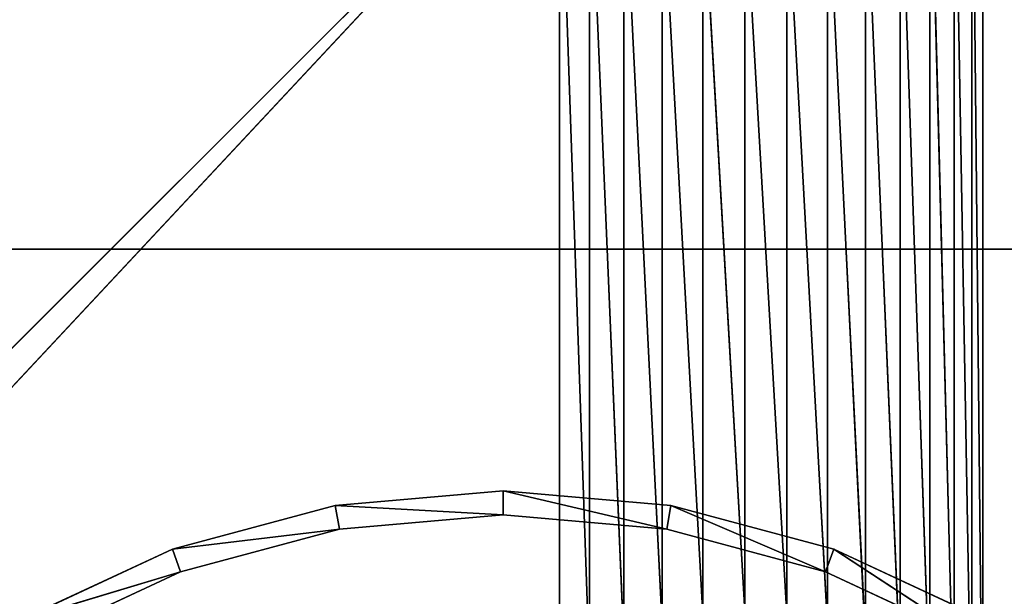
# Model space of a CAD drawing. Extents: x 226 to 378, y -30 to 313.
# Tile 236 of 256: x 284 to 294, y 270 to 276. Entities that reach past the tile are written whole.
import ezdxf

# ---------------------------------------------------------------- set-up
doc = ezdxf.new("R2010")
doc.units = 0
doc.header["$LTSCALE"] = 25.4
doc.layers.get('0').update_dxf_attribs({"color": 13, "linetype": 'CONTINUOUS'})
for name, color, linetype in [('_NCL1_37', 2, 'CONTINUOUS'), ('_NCL1_38', 250, 'CONTINUOUS'), ('_NCL1_62', 7, 'CONTINUOUS'), ('_NCL1_64', 250, 'CONTINUOUS')]:
    doc.layers.add(name, color=color, linetype=linetype)

# ---------------------------------------------------------------- blocks, each defined once
blk = doc.blocks.new('EWON_2005CD_4005CD_COSY141')
at = {"layer": '_NCL1_37', "color": 0}
for p, q in [((76.2, 39.37, 27.864), (101.6, 39.37, 27.94)), ((101.6, 39.37, 27.864), (76.2, 39.37, 27.864)), ((76.2, 39.37, 27.864), (101.6, 39.37, 27.94)), ((76.2, 39.37, 27.94), (101.6, 39.37, 27.94)), ((101.6, 39.37, 27.864), (76.2, 39.37, 27.864)), ((76.2, 39.37, 27.94), (101.6, 39.37, 27.94))]:
    blk.add_line(p, q, dxfattribs=at)
at = {"layer": '_NCL1_38', "color": 0}
for p, q in [((85.512, 42.761, 27.864), (83.947, 43.491, 27.864)), ((83.947, 43.491, 27.838), (85.512, 42.761, 27.864)), ((83.947, 43.491, 27.838), (85.512, 42.761, 27.864)), ((83.947, 43.491, 27.838), (85.512, 42.761, 27.838)), ((83.947, 43.491, 27.838), (85.512, 42.761, 27.838)), ((83.947, 43.491, 27.838), (85.425, 42.523, 27.838)), ((83.947, 43.491, 27.838), (85.425, 42.523, 27.838)), ((85.512, 42.761, 27.864), (83.947, 43.491, 27.864)), ((85.425, 42.523, 27.864), (83.947, 43.491, 27.864)), ((85.425, 42.523, 27.864), (83.947, 43.491, 27.864)), ((93.853, 43.491, 27.864), (92.288, 42.761, 27.864)), ((92.288, 42.761, 27.838), (93.853, 43.491, 27.864)), ((92.288, 42.761, 27.838), (93.853, 43.491, 27.864)), ((92.288, 42.761, 27.838), (93.853, 43.491, 27.838)), ((92.288, 42.761, 27.838), (93.853, 43.491, 27.838)), ((93.853, 43.491, 27.864), (92.288, 42.761, 27.864)), ((85.425, 42.523, 27.838), (83.82, 43.271, 27.838)), ((83.82, 43.271, 27.838), (85.425, 42.523, 27.864)), ((83.82, 43.271, 27.838), (85.425, 42.523, 27.864)), ((83.82, 43.271, 27.864), (85.425, 42.523, 27.864)), ((85.425, 42.523, 27.838), (83.82, 43.271, 27.838)), ((83.82, 43.271, 27.864), (85.425, 42.523, 27.864)), ((93.98, 43.271, 27.838), (92.288, 42.761, 27.838)), ((93.98, 43.271, 27.838), (92.288, 42.761, 27.838)), ((92.288, 42.761, 27.864), (93.98, 43.271, 27.864)), ((92.288, 42.761, 27.864), (93.98, 43.271, 27.864)), ((93.98, 43.271, 27.838), (92.375, 42.523, 27.838)), ((92.375, 42.523, 27.838), (93.98, 43.271, 27.864)), ((92.375, 42.523, 27.838), (93.98, 43.271, 27.864)), ((92.375, 42.523, 27.864), (93.98, 43.271, 27.864)), ((93.98, 43.271, 27.838), (92.375, 42.523, 27.838)), ((92.375, 42.523, 27.864), (93.98, 43.271, 27.864)), ((85.425, 42.523, 27.838), (85.512, 42.761, 27.838)), ((85.425, 42.523, 27.838), (85.512, 42.761, 27.838)), ((85.512, 42.761, 27.864), (85.425, 42.523, 27.864)), ((85.512, 42.761, 27.864), (85.425, 42.523, 27.864)), ((87.18, 42.314, 27.864), (85.512, 42.761, 27.864)), ((85.512, 42.761, 27.864), (85.512, 42.761, 27.838)), ((85.512, 42.761, 27.838), (87.18, 42.314, 27.864)), ((85.512, 42.761, 27.864), (85.512, 42.761, 27.838)), ((85.512, 42.761, 27.838), (87.18, 42.314, 27.864)), ((85.512, 42.761, 27.838), (87.18, 42.314, 27.838)), ((85.512, 42.761, 27.838), (87.18, 42.314, 27.838)), ((85.512, 42.761, 27.838), (87.136, 42.064, 27.838)), ((85.512, 42.761, 27.838), (87.136, 42.064, 27.838)), ((87.18, 42.314, 27.864), (85.512, 42.761, 27.864)), ((87.136, 42.064, 27.864), (85.512, 42.761, 27.864)), ((87.136, 42.064, 27.864), (85.512, 42.761, 27.864)), ((92.288, 42.761, 27.864), (90.62, 42.314, 27.864)), ((90.62, 42.314, 27.838), (92.288, 42.761, 27.864)), ((90.62, 42.314, 27.838), (92.288, 42.761, 27.864)), ((90.62, 42.314, 27.838), (92.288, 42.761, 27.838)), ((90.62, 42.314, 27.838), (92.288, 42.761, 27.838)), ((92.288, 42.761, 27.864), (90.62, 42.314, 27.864)), ((92.288, 42.761, 27.864), (92.288, 42.761, 27.838)), ((92.288, 42.761, 27.864), (92.288, 42.761, 27.838)), ((92.288, 42.761, 27.838), (92.375, 42.523, 27.838)), ((92.288, 42.761, 27.838), (92.375, 42.523, 27.838)), ((92.375, 42.523, 27.864), (92.288, 42.761, 27.864)), ((92.375, 42.523, 27.864), (92.288, 42.761, 27.864)), ((87.136, 42.064, 27.838), (85.425, 42.523, 27.838)), ((85.425, 42.523, 27.838), (87.136, 42.064, 27.864)), ((85.425, 42.523, 27.864), (85.425, 42.523, 27.838)), ((85.425, 42.523, 27.838), (87.136, 42.064, 27.864)), ((85.425, 42.523, 27.864), (85.425, 42.523, 27.838)), ((85.425, 42.523, 27.864), (87.136, 42.064, 27.864)), ((87.136, 42.064, 27.838), (85.425, 42.523, 27.838)), ((85.425, 42.523, 27.864), (87.136, 42.064, 27.864)), ((92.375, 42.523, 27.838), (90.62, 42.314, 27.838)), ((92.375, 42.523, 27.838), (90.62, 42.314, 27.838)), ((90.62, 42.314, 27.864), (92.375, 42.523, 27.864)), ((90.62, 42.314, 27.864), (92.375, 42.523, 27.864)), ((92.375, 42.523, 27.838), (90.664, 42.064, 27.838)), ((90.664, 42.064, 27.838), (92.375, 42.523, 27.864)), ((90.664, 42.064, 27.838), (92.375, 42.523, 27.864)), ((90.664, 42.064, 27.864), (92.375, 42.523, 27.864)), ((92.375, 42.523, 27.838), (90.664, 42.064, 27.838)), ((90.664, 42.064, 27.864), (92.375, 42.523, 27.864)), ((92.375, 42.523, 27.864), (92.375, 42.523, 27.838)), ((92.375, 42.523, 27.864), (92.375, 42.523, 27.838)), ((87.18, 42.314, 27.838), (87.136, 42.064, 27.838)), ((87.18, 42.314, 27.838), (87.136, 42.064, 27.838)), ((87.136, 42.064, 27.864), (87.18, 42.314, 27.864)), ((87.136, 42.064, 27.864), (87.18, 42.314, 27.864)), ((88.9, 42.164, 27.864), (87.18, 42.314, 27.864)), ((87.18, 42.314, 27.864), (87.18, 42.314, 27.838)), ((87.18, 42.314, 27.838), (88.9, 42.164, 27.864)), ((87.18, 42.314, 27.864), (87.18, 42.314, 27.838)), ((87.18, 42.314, 27.838), (88.9, 42.164, 27.864)), ((87.18, 42.314, 27.838), (88.9, 42.164, 27.838)), ((88.9, 41.91, 27.838), (87.18, 42.314, 27.838)), ((87.18, 42.314, 27.838), (88.9, 42.164, 27.838)), ((88.9, 41.91, 27.838), (87.18, 42.314, 27.838)), ((87.18, 42.314, 27.864), (88.9, 41.91, 27.864)), ((88.9, 42.164, 27.864), (87.18, 42.314, 27.864)), ((87.18, 42.314, 27.864), (88.9, 41.91, 27.864)), ((90.62, 42.314, 27.864), (88.9, 42.164, 27.864)), ((88.9, 42.164, 27.838), (90.62, 42.314, 27.864)), ((88.9, 42.164, 27.838), (90.62, 42.314, 27.864)), ((88.9, 42.164, 27.838), (90.62, 42.314, 27.838)), ((88.9, 42.164, 27.838), (90.62, 42.314, 27.838)), ((90.62, 42.314, 27.864), (88.9, 42.164, 27.864)), ((90.62, 42.314, 27.864), (90.62, 42.314, 27.838)), ((90.62, 42.314, 27.864), (90.62, 42.314, 27.838)), ((90.62, 42.314, 27.838), (90.664, 42.064, 27.838)), ((90.62, 42.314, 27.838), (90.664, 42.064, 27.838)), ((90.664, 42.064, 27.864), (90.62, 42.314, 27.864)), ((90.664, 42.064, 27.864), (90.62, 42.314, 27.864)), ((88.9, 42.164, 27.864), (88.9, 42.164, 27.838)), ((88.9, 42.164, 27.864), (88.9, 42.164, 27.838)), ((88.9, 42.164, 27.838), (88.9, 41.91, 27.838)), ((90.664, 42.064, 27.838), (88.9, 42.164, 27.838)), ((90.664, 42.064, 27.838), (88.9, 42.164, 27.838)), ((88.9, 42.164, 27.838), (88.9, 41.91, 27.838)), ((88.9, 41.91, 27.864), (88.9, 42.164, 27.864)), ((88.9, 42.164, 27.864), (90.664, 42.064, 27.864)), ((88.9, 42.164, 27.864), (90.664, 42.064, 27.864)), ((88.9, 41.91, 27.864), (88.9, 42.164, 27.864)), ((88.9, 41.91, 27.838), (87.136, 42.064, 27.838)), ((87.136, 42.064, 27.838), (88.9, 41.91, 27.864)), ((87.136, 42.064, 27.864), (87.136, 42.064, 27.838)), ((87.136, 42.064, 27.838), (88.9, 41.91, 27.864)), ((87.136, 42.064, 27.864), (87.136, 42.064, 27.838)), ((87.136, 42.064, 27.864), (88.9, 41.91, 27.864)), ((88.9, 41.91, 27.838), (87.136, 42.064, 27.838)), ((87.136, 42.064, 27.864), (88.9, 41.91, 27.864)), ((90.664, 42.064, 27.838), (88.9, 41.91, 27.838)), ((88.9, 41.91, 27.838), (90.664, 42.064, 27.864)), ((88.9, 41.91, 27.838), (90.664, 42.064, 27.864)), ((88.9, 41.91, 27.864), (90.664, 42.064, 27.864)), ((90.664, 42.064, 27.838), (88.9, 41.91, 27.838)), ((88.9, 41.91, 27.864), (90.664, 42.064, 27.864)), ((90.664, 42.064, 27.864), (90.664, 42.064, 27.838)), ((90.664, 42.064, 27.864), (90.664, 42.064, 27.838)), ((88.9, 41.91, 27.864), (88.9, 41.91, 27.838)), ((88.9, 41.91, 27.864), (88.9, 41.91, 27.838))]:
    blk.add_line(p, q, dxfattribs=at)
at = {"layer": '_NCL1_64', "color": 0}
for p, q in [((83.859, 45.279, 297.18), (83.859, 33.461, 297.18)), ((83.973, 33.889, 297.18), (83.859, 45.279, 297.18)), ((83.973, 33.889, 297.18), (83.859, 45.279, 297.18)), ((83.859, 45.279, 297.18), (83.859, 33.461, 297.18)), ((84.16, 34.29, 297.18), (83.973, 44.851, 297.18)), ((83.973, 44.851, 297.18), (83.973, 33.889, 297.18)), ((84.16, 34.29, 297.18), (83.973, 44.851, 297.18)), ((83.973, 44.851, 297.18), (83.973, 33.889, 297.18)), ((84.414, 34.653, 297.18), (84.16, 44.45, 297.18)), ((84.16, 44.45, 297.18), (84.16, 34.29, 297.18)), ((84.414, 34.653, 297.18), (84.16, 44.45, 297.18)), ((84.16, 44.45, 297.18), (84.16, 34.29, 297.18)), ((84.414, 44.087, 297.18), (84.414, 34.653, 297.18)), ((84.727, 34.966, 297.18), (84.414, 44.087, 297.18)), ((84.727, 34.966, 297.18), (84.414, 44.087, 297.18)), ((84.414, 44.087, 297.18), (84.414, 34.653, 297.18)), ((88.306, 44.087, 297.18), (88.306, 34.653, 297.18)), ((88.306, 44.087, 297.18), (88.306, 34.653, 297.18)), ((97.114, 44.087, 297.18), (88.306, 34.653, 297.18)), ((97.114, 44.087, 297.18), (88.306, 34.653, 297.18)), ((85.09, 35.22, 297.18), (84.727, 43.774, 297.18)), ((84.727, 43.774, 297.18), (84.727, 34.966, 297.18)), ((85.09, 35.22, 297.18), (84.727, 43.774, 297.18)), ((84.727, 43.774, 297.18), (84.727, 34.966, 297.18)), ((87.993, 43.774, 297.18), (87.993, 34.966, 297.18)), ((88.306, 34.653, 297.18), (87.993, 43.774, 297.18)), ((88.306, 34.653, 297.18), (87.993, 43.774, 297.18)), ((87.993, 43.774, 297.18), (87.993, 34.966, 297.18)), ((97.427, 43.774, 297.18), (88.306, 34.653, 297.18)), ((97.427, 43.774, 297.18), (88.306, 34.653, 297.18)), ((85.491, 35.407, 297.18), (85.09, 43.52, 297.18)), ((85.09, 43.52, 297.18), (85.09, 35.22, 297.18)), ((85.491, 35.407, 297.18), (85.09, 43.52, 297.18)), ((85.09, 43.52, 297.18), (85.09, 35.22, 297.18)), ((87.993, 34.966, 297.18), (87.63, 43.52, 297.18)), ((87.63, 43.52, 297.18), (87.63, 35.22, 297.18)), ((87.993, 34.966, 297.18), (87.63, 43.52, 297.18)), ((87.63, 43.52, 297.18), (87.63, 35.22, 297.18)), ((85.919, 35.521, 297.18), (85.491, 43.333, 297.18)), ((85.491, 43.333, 297.18), (85.491, 35.407, 297.18)), ((85.919, 35.521, 297.18), (85.491, 43.333, 297.18)), ((85.491, 43.333, 297.18), (85.491, 35.407, 297.18)), ((87.229, 43.333, 297.18), (87.229, 35.407, 297.18)), ((87.63, 35.22, 297.18), (87.229, 43.333, 297.18)), ((87.63, 35.22, 297.18), (87.229, 43.333, 297.18)), ((87.229, 43.333, 297.18), (87.229, 35.407, 297.18)), ((86.36, 35.56, 297.18), (85.919, 43.219, 297.18)), ((85.919, 43.219, 297.18), (85.919, 35.521, 297.18)), ((86.36, 35.56, 297.18), (85.919, 43.219, 297.18)), ((85.919, 43.219, 297.18), (85.919, 35.521, 297.18)), ((86.801, 35.521, 297.18), (86.36, 43.18, 297.18)), ((86.36, 43.18, 297.18), (86.36, 35.56, 297.18)), ((86.801, 35.521, 297.18), (86.36, 43.18, 297.18)), ((86.36, 43.18, 297.18), (86.36, 35.56, 297.18)), ((86.801, 43.219, 297.18), (86.801, 35.521, 297.18)), ((87.229, 35.407, 297.18), (86.801, 43.219, 297.18)), ((87.229, 35.407, 297.18), (86.801, 43.219, 297.18)), ((86.801, 43.219, 297.18), (86.801, 35.521, 297.18))]:
    blk.add_line(p, q, dxfattribs=at)
at = {"layer": '_NCL1_37', "color": 2}
mesh = blk.add_polyface(dxfattribs=at)
corners = [(101.6, 64.77, 27.864), (76.2, 39.37, 27.864), (101.6, 39.37, 27.864)]
mesh.append_faces([[corners[k] for k in face] for face in [(0, 1, 2)]], dxfattribs={"color": 2})
mesh = blk.add_polyface(dxfattribs=at)
corners = [(101.6, 64.77, 27.864), (76.2, 64.77, 27.864), (76.2, 39.37, 27.864)]
mesh.append_faces([[corners[k] for k in face] for face in [(0, 1, 2)]], dxfattribs={"color": 2})
mesh = blk.add_polyface(dxfattribs=at)
corners = [(101.6, 39.37, 27.94), (76.2, 64.77, 27.94), (101.6, 64.77, 27.94)]
mesh.append_faces([[corners[k] for k in face] for face in [(0, 1, 2)]], dxfattribs={"color": 2})
mesh = blk.add_polyface(dxfattribs=at)
corners = [(101.6, 39.37, 27.94), (76.2, 39.37, 27.94), (76.2, 64.77, 27.94)]
mesh.append_faces([[corners[k] for k in face] for face in [(0, 1, 2)]], dxfattribs={"color": 2})
mesh = blk.add_polyface(dxfattribs=at)
corners = [(101.6, 39.37, 27.94), (101.6, 39.37, 27.864), (76.2, 39.37, 27.864)]
mesh.append_faces([[corners[k] for k in face] for face in [(0, 1, 2)]], dxfattribs={"color": 2})
mesh = blk.add_polyface(dxfattribs=at)
corners = [(101.6, 39.37, 27.94), (76.2, 39.37, 27.864), (76.2, 39.37, 27.94)]
mesh.append_faces([[corners[k] for k in face] for face in [(0, 1, 2)]], dxfattribs={"color": 2})
at = {"layer": '_NCL1_38', "color": 250}
mesh = blk.add_polyface(dxfattribs=at)
corners = [(85.425, 42.523, 27.838), (83.947, 43.491, 27.838), (83.82, 43.271, 27.838)]
mesh.append_faces([[corners[k] for k in face] for face in [(0, 1, 2)]], dxfattribs={"color": 250})
mesh = blk.add_polyface(dxfattribs=at)
corners = [(85.425, 42.523, 27.864), (83.82, 43.271, 27.864), (83.947, 43.491, 27.864)]
mesh.append_faces([[corners[k] for k in face] for face in [(0, 1, 2)]], dxfattribs={"color": 250})
mesh = blk.add_polyface(dxfattribs=at)
corners = [(83.947, 43.491, 27.864), (83.947, 43.491, 27.838), (85.512, 42.761, 27.864)]
mesh.append_faces([[corners[k] for k in face] for face in [(0, 1, 2)]], dxfattribs={"color": 250})
mesh = blk.add_polyface(dxfattribs=at)
corners = [(85.512, 42.761, 27.864), (83.947, 43.491, 27.838), (85.512, 42.761, 27.838)]
mesh.append_faces([[corners[k] for k in face] for face in [(0, 1, 2)]], dxfattribs={"color": 250})
mesh = blk.add_polyface(dxfattribs=at)
corners = [(85.512, 42.761, 27.838), (83.947, 43.491, 27.838), (85.425, 42.523, 27.838)]
mesh.append_faces([[corners[k] for k in face] for face in [(0, 1, 2)]], dxfattribs={"color": 250})
mesh = blk.add_polyface(dxfattribs=at)
corners = [(85.512, 42.761, 27.864), (85.425, 42.523, 27.864), (83.947, 43.491, 27.864)]
mesh.append_faces([[corners[k] for k in face] for face in [(0, 1, 2)]], dxfattribs={"color": 250})
mesh = blk.add_polyface(dxfattribs=at)
corners = [(92.288, 42.761, 27.864), (92.288, 42.761, 27.838), (93.853, 43.491, 27.864)]
mesh.append_faces([[corners[k] for k in face] for face in [(0, 1, 2)]], dxfattribs={"color": 250})
mesh = blk.add_polyface(dxfattribs=at)
corners = [(93.853, 43.491, 27.864), (92.288, 42.761, 27.838), (93.853, 43.491, 27.838)]
mesh.append_faces([[corners[k] for k in face] for face in [(0, 1, 2)]], dxfattribs={"color": 250})
mesh = blk.add_polyface(dxfattribs=at)
corners = [(93.98, 43.271, 27.838), (93.853, 43.491, 27.838), (92.288, 42.761, 27.838)]
mesh.append_faces([[corners[k] for k in face] for face in [(0, 1, 2)]], dxfattribs={"color": 250})
mesh = blk.add_polyface(dxfattribs=at)
corners = [(93.98, 43.271, 27.864), (92.288, 42.761, 27.864), (93.853, 43.491, 27.864)]
mesh.append_faces([[corners[k] for k in face] for face in [(0, 1, 2)]], dxfattribs={"color": 250})
mesh = blk.add_polyface(dxfattribs=at)
corners = [(85.425, 42.523, 27.864), (85.425, 42.523, 27.838), (83.82, 43.271, 27.838)]
mesh.append_faces([[corners[k] for k in face] for face in [(0, 1, 2)]], dxfattribs={"color": 250})
mesh = blk.add_polyface(dxfattribs=at)
corners = [(85.425, 42.523, 27.864), (83.82, 43.271, 27.838), (83.82, 43.271, 27.864)]
mesh.append_faces([[corners[k] for k in face] for face in [(0, 1, 2)]], dxfattribs={"color": 250})
mesh = blk.add_polyface(dxfattribs=at)
corners = [(93.98, 43.271, 27.838), (92.288, 42.761, 27.838), (92.375, 42.523, 27.838)]
mesh.append_faces([[corners[k] for k in face] for face in [(0, 1, 2)]], dxfattribs={"color": 250})
mesh = blk.add_polyface(dxfattribs=at)
corners = [(93.98, 43.271, 27.864), (92.375, 42.523, 27.864), (92.288, 42.761, 27.864)]
mesh.append_faces([[corners[k] for k in face] for face in [(0, 1, 2)]], dxfattribs={"color": 250})
mesh = blk.add_polyface(dxfattribs=at)
corners = [(93.98, 43.271, 27.864), (93.98, 43.271, 27.838), (92.375, 42.523, 27.838)]
mesh.append_faces([[corners[k] for k in face] for face in [(0, 1, 2)]], dxfattribs={"color": 250})
mesh = blk.add_polyface(dxfattribs=at)
corners = [(93.98, 43.271, 27.864), (92.375, 42.523, 27.838), (92.375, 42.523, 27.864)]
mesh.append_faces([[corners[k] for k in face] for face in [(0, 1, 2)]], dxfattribs={"color": 250})
mesh = blk.add_polyface(dxfattribs=at)
corners = [(87.136, 42.064, 27.838), (85.512, 42.761, 27.838), (85.425, 42.523, 27.838)]
mesh.append_faces([[corners[k] for k in face] for face in [(0, 1, 2)]], dxfattribs={"color": 250})
mesh = blk.add_polyface(dxfattribs=at)
corners = [(87.136, 42.064, 27.864), (85.425, 42.523, 27.864), (85.512, 42.761, 27.864)]
mesh.append_faces([[corners[k] for k in face] for face in [(0, 1, 2)]], dxfattribs={"color": 250})
mesh = blk.add_polyface(dxfattribs=at)
corners = [(85.512, 42.761, 27.864), (85.512, 42.761, 27.838), (87.18, 42.314, 27.864)]
mesh.append_faces([[corners[k] for k in face] for face in [(0, 1, 2)]], dxfattribs={"color": 250})
mesh = blk.add_polyface(dxfattribs=at)
corners = [(87.18, 42.314, 27.864), (85.512, 42.761, 27.838), (87.18, 42.314, 27.838)]
mesh.append_faces([[corners[k] for k in face] for face in [(0, 1, 2)]], dxfattribs={"color": 250})
mesh = blk.add_polyface(dxfattribs=at)
corners = [(87.18, 42.314, 27.838), (85.512, 42.761, 27.838), (87.136, 42.064, 27.838)]
mesh.append_faces([[corners[k] for k in face] for face in [(0, 1, 2)]], dxfattribs={"color": 250})
mesh = blk.add_polyface(dxfattribs=at)
corners = [(87.18, 42.314, 27.864), (87.136, 42.064, 27.864), (85.512, 42.761, 27.864)]
mesh.append_faces([[corners[k] for k in face] for face in [(0, 1, 2)]], dxfattribs={"color": 250})
mesh = blk.add_polyface(dxfattribs=at)
corners = [(90.62, 42.314, 27.864), (90.62, 42.314, 27.838), (92.288, 42.761, 27.864)]
mesh.append_faces([[corners[k] for k in face] for face in [(0, 1, 2)]], dxfattribs={"color": 250})
mesh = blk.add_polyface(dxfattribs=at)
corners = [(92.288, 42.761, 27.864), (90.62, 42.314, 27.838), (92.288, 42.761, 27.838)]
mesh.append_faces([[corners[k] for k in face] for face in [(0, 1, 2)]], dxfattribs={"color": 250})
mesh = blk.add_polyface(dxfattribs=at)
corners = [(92.375, 42.523, 27.838), (92.288, 42.761, 27.838), (90.62, 42.314, 27.838)]
mesh.append_faces([[corners[k] for k in face] for face in [(0, 1, 2)]], dxfattribs={"color": 250})
mesh = blk.add_polyface(dxfattribs=at)
corners = [(92.375, 42.523, 27.864), (90.62, 42.314, 27.864), (92.288, 42.761, 27.864)]
mesh.append_faces([[corners[k] for k in face] for face in [(0, 1, 2)]], dxfattribs={"color": 250})
mesh = blk.add_polyface(dxfattribs=at)
corners = [(87.136, 42.064, 27.864), (87.136, 42.064, 27.838), (85.425, 42.523, 27.838)]
mesh.append_faces([[corners[k] for k in face] for face in [(0, 1, 2)]], dxfattribs={"color": 250})
mesh = blk.add_polyface(dxfattribs=at)
corners = [(87.136, 42.064, 27.864), (85.425, 42.523, 27.838), (85.425, 42.523, 27.864)]
mesh.append_faces([[corners[k] for k in face] for face in [(0, 1, 2)]], dxfattribs={"color": 250})
mesh = blk.add_polyface(dxfattribs=at)
corners = [(92.375, 42.523, 27.838), (90.62, 42.314, 27.838), (90.664, 42.064, 27.838)]
mesh.append_faces([[corners[k] for k in face] for face in [(0, 1, 2)]], dxfattribs={"color": 250})
mesh = blk.add_polyface(dxfattribs=at)
corners = [(92.375, 42.523, 27.864), (90.664, 42.064, 27.864), (90.62, 42.314, 27.864)]
mesh.append_faces([[corners[k] for k in face] for face in [(0, 1, 2)]], dxfattribs={"color": 250})
mesh = blk.add_polyface(dxfattribs=at)
corners = [(92.375, 42.523, 27.864), (92.375, 42.523, 27.838), (90.664, 42.064, 27.838)]
mesh.append_faces([[corners[k] for k in face] for face in [(0, 1, 2)]], dxfattribs={"color": 250})
mesh = blk.add_polyface(dxfattribs=at)
corners = [(92.375, 42.523, 27.864), (90.664, 42.064, 27.838), (90.664, 42.064, 27.864)]
mesh.append_faces([[corners[k] for k in face] for face in [(0, 1, 2)]], dxfattribs={"color": 250})
mesh = blk.add_polyface(dxfattribs=at)
corners = [(88.9, 41.91, 27.838), (87.18, 42.314, 27.838), (87.136, 42.064, 27.838)]
mesh.append_faces([[corners[k] for k in face] for face in [(0, 1, 2)]], dxfattribs={"color": 250})
mesh = blk.add_polyface(dxfattribs=at)
corners = [(88.9, 41.91, 27.864), (87.136, 42.064, 27.864), (87.18, 42.314, 27.864)]
mesh.append_faces([[corners[k] for k in face] for face in [(0, 1, 2)]], dxfattribs={"color": 250})
mesh = blk.add_polyface(dxfattribs=at)
corners = [(87.18, 42.314, 27.864), (87.18, 42.314, 27.838), (88.9, 42.164, 27.864)]
mesh.append_faces([[corners[k] for k in face] for face in [(0, 1, 2)]], dxfattribs={"color": 250})
mesh = blk.add_polyface(dxfattribs=at)
corners = [(88.9, 42.164, 27.864), (87.18, 42.314, 27.838), (88.9, 42.164, 27.838)]
mesh.append_faces([[corners[k] for k in face] for face in [(0, 1, 2)]], dxfattribs={"color": 250})
mesh = blk.add_polyface(dxfattribs=at)
corners = [(88.9, 42.164, 27.838), (87.18, 42.314, 27.838), (88.9, 41.91, 27.838)]
mesh.append_faces([[corners[k] for k in face] for face in [(0, 1, 2)]], dxfattribs={"color": 250})
mesh = blk.add_polyface(dxfattribs=at)
corners = [(88.9, 41.91, 27.864), (87.18, 42.314, 27.864), (88.9, 42.164, 27.864)]
mesh.append_faces([[corners[k] for k in face] for face in [(0, 1, 2)]], dxfattribs={"color": 250})
mesh = blk.add_polyface(dxfattribs=at)
corners = [(88.9, 42.164, 27.864), (88.9, 42.164, 27.838), (90.62, 42.314, 27.864)]
mesh.append_faces([[corners[k] for k in face] for face in [(0, 1, 2)]], dxfattribs={"color": 250})
mesh = blk.add_polyface(dxfattribs=at)
corners = [(90.62, 42.314, 27.864), (88.9, 42.164, 27.838), (90.62, 42.314, 27.838)]
mesh.append_faces([[corners[k] for k in face] for face in [(0, 1, 2)]], dxfattribs={"color": 250})
mesh = blk.add_polyface(dxfattribs=at)
corners = [(90.664, 42.064, 27.838), (90.62, 42.314, 27.838), (88.9, 42.164, 27.838)]
mesh.append_faces([[corners[k] for k in face] for face in [(0, 1, 2)]], dxfattribs={"color": 250})
mesh = blk.add_polyface(dxfattribs=at)
corners = [(90.664, 42.064, 27.864), (88.9, 42.164, 27.864), (90.62, 42.314, 27.864)]
mesh.append_faces([[corners[k] for k in face] for face in [(0, 1, 2)]], dxfattribs={"color": 250})
mesh = blk.add_polyface(dxfattribs=at)
corners = [(90.664, 42.064, 27.838), (88.9, 42.164, 27.838), (88.9, 41.91, 27.838)]
mesh.append_faces([[corners[k] for k in face] for face in [(0, 1, 2)]], dxfattribs={"color": 250})
mesh = blk.add_polyface(dxfattribs=at)
corners = [(90.664, 42.064, 27.864), (88.9, 41.91, 27.864), (88.9, 42.164, 27.864)]
mesh.append_faces([[corners[k] for k in face] for face in [(0, 1, 2)]], dxfattribs={"color": 250})
mesh = blk.add_polyface(dxfattribs=at)
corners = [(88.9, 41.91, 27.864), (88.9, 41.91, 27.838), (87.136, 42.064, 27.838)]
mesh.append_faces([[corners[k] for k in face] for face in [(0, 1, 2)]], dxfattribs={"color": 250})
mesh = blk.add_polyface(dxfattribs=at)
corners = [(88.9, 41.91, 27.864), (87.136, 42.064, 27.838), (87.136, 42.064, 27.864)]
mesh.append_faces([[corners[k] for k in face] for face in [(0, 1, 2)]], dxfattribs={"color": 250})
mesh = blk.add_polyface(dxfattribs=at)
corners = [(90.664, 42.064, 27.864), (90.664, 42.064, 27.838), (88.9, 41.91, 27.838)]
mesh.append_faces([[corners[k] for k in face] for face in [(0, 1, 2)]], dxfattribs={"color": 250})
mesh = blk.add_polyface(dxfattribs=at)
corners = [(90.664, 42.064, 27.864), (88.9, 41.91, 27.838), (88.9, 41.91, 27.864)]
mesh.append_faces([[corners[k] for k in face] for face in [(0, 1, 2)]], dxfattribs={"color": 250})
at = {"layer": '_NCL1_62', "color": 7}
mesh = blk.add_polyface(dxfattribs=at)
corners = [(119.38, 20.32, 27.94), (114.3, 86.36, 27.94), (45.72, 50.8, 27.94)]
mesh.append_faces([[corners[k] for k in face] for face in [(0, 1, 2)]], dxfattribs={"color": 7})
mesh = blk.add_polyface(dxfattribs=at)
corners = [(119.38, 20.32, 27.94), (45.72, 50.8, 27.94), (45.72, 45.72, 27.94)]
mesh.append_faces([[corners[k] for k in face] for face in [(0, 1, 2)]], dxfattribs={"color": 7})
mesh = blk.add_polyface(dxfattribs=at)
corners = [(119.38, 20.32, 27.94), (45.72, 45.72, 27.94), (33.02, 20.32, 27.94)]
mesh.append_faces([[corners[k] for k in face] for face in [(0, 1, 2)]], dxfattribs={"color": 7})
at = {"layer": '_NCL1_64', "color": 250}
mesh = blk.add_polyface(dxfattribs=at)
corners = [(83.859, 45.279, 297.18), (33.02, 20.32, 297.18), (33.891, 66.04, 297.18)]
mesh.append_faces([[corners[k] for k in face] for face in [(0, 1, 2)]], dxfattribs={"color": 250})
mesh = blk.add_polyface(dxfattribs=at)
corners = [(83.859, 33.461, 297.18), (33.02, 20.32, 297.18), (83.859, 45.279, 297.18)]
mesh.append_faces([[corners[k] for k in face] for face in [(0, 1, 2)]], dxfattribs={"color": 250})
mesh = blk.add_polyface(dxfattribs=at)
corners = [(83.973, 33.889, 297.18), (83.859, 45.279, 297.18), (83.973, 44.851, 297.18)]
mesh.append_faces([[corners[k] for k in face] for face in [(0, 1, 2)]], dxfattribs={"color": 250})
mesh = blk.add_polyface(dxfattribs=at)
corners = [(83.973, 33.889, 297.18), (83.859, 33.461, 297.18), (83.859, 45.279, 297.18)]
mesh.append_faces([[corners[k] for k in face] for face in [(0, 1, 2)]], dxfattribs={"color": 250})
mesh = blk.add_polyface(dxfattribs=at)
corners = [(84.16, 34.29, 297.18), (83.973, 44.851, 297.18), (84.16, 44.45, 297.18)]
mesh.append_faces([[corners[k] for k in face] for face in [(0, 1, 2)]], dxfattribs={"color": 250})
mesh = blk.add_polyface(dxfattribs=at)
corners = [(84.16, 34.29, 297.18), (83.973, 33.889, 297.18), (83.973, 44.851, 297.18)]
mesh.append_faces([[corners[k] for k in face] for face in [(0, 1, 2)]], dxfattribs={"color": 250})
mesh = blk.add_polyface(dxfattribs=at)
corners = [(84.414, 34.653, 297.18), (84.16, 44.45, 297.18), (84.414, 44.087, 297.18)]
mesh.append_faces([[corners[k] for k in face] for face in [(0, 1, 2)]], dxfattribs={"color": 250})
mesh = blk.add_polyface(dxfattribs=at)
corners = [(84.414, 34.653, 297.18), (84.16, 34.29, 297.18), (84.16, 44.45, 297.18)]
mesh.append_faces([[corners[k] for k in face] for face in [(0, 1, 2)]], dxfattribs={"color": 250})
mesh = blk.add_polyface(dxfattribs=at)
corners = [(84.727, 34.966, 297.18), (84.414, 44.087, 297.18), (84.727, 43.774, 297.18)]
mesh.append_faces([[corners[k] for k in face] for face in [(0, 1, 2)]], dxfattribs={"color": 250})
mesh = blk.add_polyface(dxfattribs=at)
corners = [(84.727, 34.966, 297.18), (84.414, 34.653, 297.18), (84.414, 44.087, 297.18)]
mesh.append_faces([[corners[k] for k in face] for face in [(0, 1, 2)]], dxfattribs={"color": 250})
mesh = blk.add_polyface(dxfattribs=at)
corners = [(88.306, 34.653, 297.18), (87.993, 43.774, 297.18), (88.306, 44.087, 297.18)]
mesh.append_faces([[corners[k] for k in face] for face in [(0, 1, 2)]], dxfattribs={"color": 250})
mesh = blk.add_polyface(dxfattribs=at)
corners = [(97.114, 44.087, 297.18), (88.306, 34.653, 297.18), (88.306, 44.087, 297.18)]
mesh.append_faces([[corners[k] for k in face] for face in [(0, 1, 2)]], dxfattribs={"color": 250})
mesh = blk.add_polyface(dxfattribs=at)
corners = [(97.427, 43.774, 297.18), (88.306, 34.653, 297.18), (97.114, 44.087, 297.18)]
mesh.append_faces([[corners[k] for k in face] for face in [(0, 1, 2)]], dxfattribs={"color": 250})
mesh = blk.add_polyface(dxfattribs=at)
corners = [(85.09, 35.22, 297.18), (84.727, 43.774, 297.18), (85.09, 43.52, 297.18)]
mesh.append_faces([[corners[k] for k in face] for face in [(0, 1, 2)]], dxfattribs={"color": 250})
mesh = blk.add_polyface(dxfattribs=at)
corners = [(85.09, 35.22, 297.18), (84.727, 34.966, 297.18), (84.727, 43.774, 297.18)]
mesh.append_faces([[corners[k] for k in face] for face in [(0, 1, 2)]], dxfattribs={"color": 250})
mesh = blk.add_polyface(dxfattribs=at)
corners = [(87.993, 34.966, 297.18), (87.63, 43.52, 297.18), (87.993, 43.774, 297.18)]
mesh.append_faces([[corners[k] for k in face] for face in [(0, 1, 2)]], dxfattribs={"color": 250})
mesh = blk.add_polyface(dxfattribs=at)
corners = [(88.306, 34.653, 297.18), (87.993, 34.966, 297.18), (87.993, 43.774, 297.18)]
mesh.append_faces([[corners[k] for k in face] for face in [(0, 1, 2)]], dxfattribs={"color": 250})
mesh = blk.add_polyface(dxfattribs=at)
corners = [(97.427, 34.966, 297.18), (88.306, 34.653, 297.18), (97.427, 43.774, 297.18)]
mesh.append_faces([[corners[k] for k in face] for face in [(0, 1, 2)]], dxfattribs={"color": 250})
mesh = blk.add_polyface(dxfattribs=at)
corners = [(85.491, 35.407, 297.18), (85.09, 43.52, 297.18), (85.491, 43.333, 297.18)]
mesh.append_faces([[corners[k] for k in face] for face in [(0, 1, 2)]], dxfattribs={"color": 250})
mesh = blk.add_polyface(dxfattribs=at)
corners = [(85.491, 35.407, 297.18), (85.09, 35.22, 297.18), (85.09, 43.52, 297.18)]
mesh.append_faces([[corners[k] for k in face] for face in [(0, 1, 2)]], dxfattribs={"color": 250})
mesh = blk.add_polyface(dxfattribs=at)
corners = [(87.63, 35.22, 297.18), (87.229, 43.333, 297.18), (87.63, 43.52, 297.18)]
mesh.append_faces([[corners[k] for k in face] for face in [(0, 1, 2)]], dxfattribs={"color": 250})
mesh = blk.add_polyface(dxfattribs=at)
corners = [(87.993, 34.966, 297.18), (87.63, 35.22, 297.18), (87.63, 43.52, 297.18)]
mesh.append_faces([[corners[k] for k in face] for face in [(0, 1, 2)]], dxfattribs={"color": 250})
mesh = blk.add_polyface(dxfattribs=at)
corners = [(85.919, 35.521, 297.18), (85.491, 43.333, 297.18), (85.919, 43.219, 297.18)]
mesh.append_faces([[corners[k] for k in face] for face in [(0, 1, 2)]], dxfattribs={"color": 250})
mesh = blk.add_polyface(dxfattribs=at)
corners = [(85.919, 35.521, 297.18), (85.491, 35.407, 297.18), (85.491, 43.333, 297.18)]
mesh.append_faces([[corners[k] for k in face] for face in [(0, 1, 2)]], dxfattribs={"color": 250})
mesh = blk.add_polyface(dxfattribs=at)
corners = [(87.229, 35.407, 297.18), (86.801, 43.219, 297.18), (87.229, 43.333, 297.18)]
mesh.append_faces([[corners[k] for k in face] for face in [(0, 1, 2)]], dxfattribs={"color": 250})
mesh = blk.add_polyface(dxfattribs=at)
corners = [(87.63, 35.22, 297.18), (87.229, 35.407, 297.18), (87.229, 43.333, 297.18)]
mesh.append_faces([[corners[k] for k in face] for face in [(0, 1, 2)]], dxfattribs={"color": 250})
mesh = blk.add_polyface(dxfattribs=at)
corners = [(86.36, 35.56, 297.18), (85.919, 43.219, 297.18), (86.36, 43.18, 297.18)]
mesh.append_faces([[corners[k] for k in face] for face in [(0, 1, 2)]], dxfattribs={"color": 250})
mesh = blk.add_polyface(dxfattribs=at)
corners = [(86.36, 35.56, 297.18), (85.919, 35.521, 297.18), (85.919, 43.219, 297.18)]
mesh.append_faces([[corners[k] for k in face] for face in [(0, 1, 2)]], dxfattribs={"color": 250})
mesh = blk.add_polyface(dxfattribs=at)
corners = [(86.801, 35.521, 297.18), (86.36, 43.18, 297.18), (86.801, 43.219, 297.18)]
mesh.append_faces([[corners[k] for k in face] for face in [(0, 1, 2)]], dxfattribs={"color": 250})
mesh = blk.add_polyface(dxfattribs=at)
corners = [(86.801, 35.521, 297.18), (86.36, 35.56, 297.18), (86.36, 43.18, 297.18)]
mesh.append_faces([[corners[k] for k in face] for face in [(0, 1, 2)]], dxfattribs={"color": 250})
mesh = blk.add_polyface(dxfattribs=at)
corners = [(87.229, 35.407, 297.18), (86.801, 35.521, 297.18), (86.801, 43.219, 297.18)]
mesh.append_faces([[corners[k] for k in face] for face in [(0, 1, 2)]], dxfattribs={"color": 250})

msp = doc.modelspace()

# ---------------------------------------------------------------- block references
at = {"color": 0, "rotation": 179.9999999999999}
msp.add_blockref('EWON_2005CD_4005CD_COSY141', (378.037, 312.755), dxfattribs=at)

doc.saveas('drawing.dxf')
